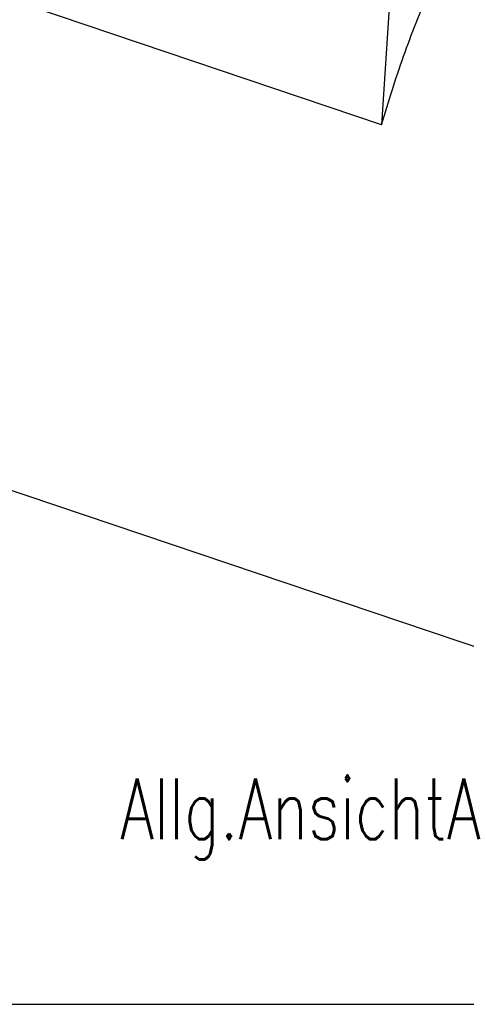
# Model space of a CAD drawing. Header units: inches. Extents: x 0 to 561, y 0 to 409.
# Tile 2 of 20: x 63 to 89, y 0 to 57. Entities that reach past the tile are written whole.
import ezdxf

# ---------------------------------------------------------------- set-up
doc = ezdxf.new("R2010")
doc.units = ezdxf.units.IN
doc.layers.add('1', color=7, linetype='Continuous')
doc.styles.add('CONVERTER_11', font='txt.shx', dxfattribs={"width": 0.72})

# ---------------------------------------------------------------- blocks, each defined once
blk = doc.blocks.new('014_G239_G269_BF_B3_B14_Motor_Bgr_63_EEXDe_1_1__11', base_point=(7.89, 7.89))
at = {"color": 7, "linetype": 'Continuous'}
for p, q in [((167.33, 101.27), (59.6, 137.66)), ((169.72, 137.73), (167.33, 101.27)), ((192.13, 36.39), (54, 83.06))]:
    blk.add_line(p, q, dxfattribs=at)
blk.add_open_spline([(167.33, 101.27), (168.14, 103.91), (169.75, 109.17), (172.8, 116.8), (176.25, 124.07), (180.08, 130.84), (184.2, 136.99), (188.55, 142.39), (193.03, 146.95), (197.57, 150.58), (202.1, 153.21), (206.52, 154.77), (210.83, 155.3), (213.48, 154.66), (214.77, 154.35)], degree=3, knots=[0, 0, 0, 0, 8.277446, 16.52027, 24.605229, 32.414331, 39.839202, 46.785983, 53.181211, 58.979451, 64.173765, 68.810006, 73.003333, 76.946713, 76.946713, 76.946713, 76.946713], dxfattribs=at)
blk = doc.blocks.new('5222053330_00_G239_G269_BF_B3_B14_Motor_Bgr_63_EEXDe_1__12', base_point=(7.89, 7.89))
blk.add_blockref('014_G239_G269_BF_B3_B14_Motor_Bgr_63_EEXDe_1_1__11', (7.89, 7.89))
blk = doc.blocks.new('Allg_AnsichtA_von_', base_point=(180, 138))
blk.add_blockref('5222053330_00_G239_G269_BF_B3_B14_Motor_Bgr_63_EEXDe_1__12', (7.89, 7.89))
at = {"layer": '1', "color": 3, "insert": (158, 26.01), "char_height": 7, "attachment_point": 2, "line_spacing_factor": 1.320528, "style": 'CONVERTER_11'}
blk.add_mtext('Allg.AnsichtA', dxfattribs=at)
blk = doc.blocks.new('_Rahmen_A2', base_point=(280, 204.5))
at = {"layer": '1', "color": 7, "linetype": 'Continuous'}
blk.add_line((0, 0), (560, 0), dxfattribs=at)
blk = doc.blocks.new('1__13', base_point=(100190, 101900))
at = {"layer": '1'}
blk.add_blockref('_Rahmen_A2', (280, 204.5), dxfattribs=at)
blk = doc.blocks.new('1__14', base_point=(100190, 101900))
at = {"layer": '1'}
blk.add_blockref('1__13', (100190, 101900), dxfattribs=at)

msp = doc.modelspace()

# ---------------------------------------------------------------- block references
at = {"xscale": 0.5, "yscale": 0.5, "zscale": 0.5}
msp.add_blockref('Allg_AnsichtA_von_', (90, 69), dxfattribs=at)
at = {"layer": '1'}
msp.add_blockref('1__14', (100190, 101900), dxfattribs=at)

doc.saveas('drawing.dxf')
